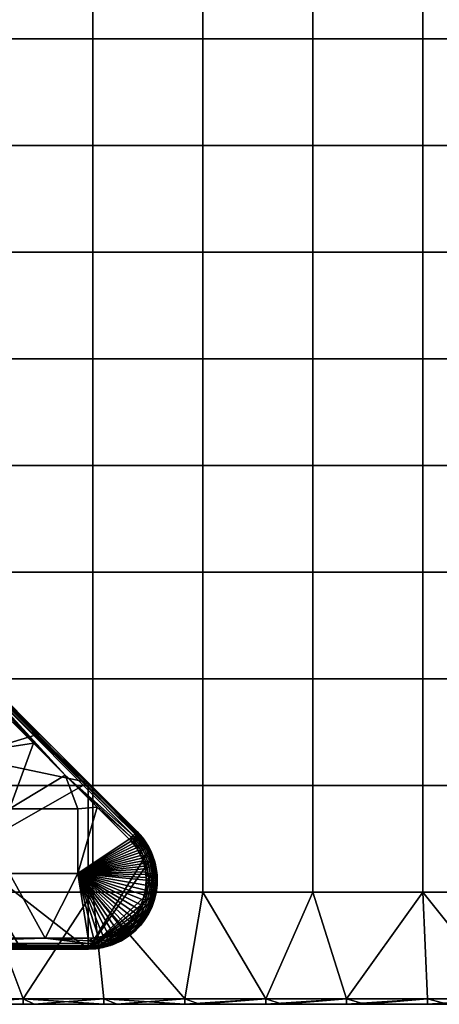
# Model space of a CAD drawing. Header units: millimetres. Extents: x -351 to 349, y -153 to 197.
# Tile 100 of 256: x -244 to -168, y -153 to 26. Entities that reach past the tile are written whole.
import ezdxf

# ---------------------------------------------------------------- set-up
doc = ezdxf.new("R2010")
doc.units = ezdxf.units.MM
doc.header["$MEASUREMENT"] = 0
doc.layers.add('Predefinito', color=7, linetype='Continuous')

msp = doc.modelspace()

# ---------------------------------------------------------------- meshes
at = {"layer": 'Predefinito'}
mesh = msp.add_polyface(dxfattribs=at)
corners = [(-270.45, 177.13, 1005), (-290.4, 177.13, 1005), (-290.4, 157.79, 1005), (-270.45, 157.79, 1005), (-250.51, 41.79, 1005), (-270.45, 41.79, 1005), (-270.45, 22.46, 1005), (-250.51, 22.46, 1005), (-250.51, 61.13, 1005), (-270.45, 61.13, 1005), (-250.51, 80.46, 1005), (-270.45, 80.46, 1005), (-250.51, 99.79, 1005), (-270.45, 99.79, 1005), (-250.51, 119.13, 1005), (-270.45, 119.13, 1005), (-250.51, 138.46, 1005), (-270.45, 138.46, 1005), (-250.51, 157.79, 1005), (-250.51, 177.13, 1005), (-230.57, 41.79, 1005), (-230.57, 22.46, 1005), (-230.57, 61.13, 1005), (-230.57, 80.46, 1005), (-230.57, 99.79, 1005), (-230.57, 119.13, 1005), (-230.57, 138.46, 1005), (-230.57, 157.79, 1005), (-230.57, 177.13, 1005), (-210.63, 41.79, 1005), (-210.63, 22.46, 1005), (-210.63, 61.13, 1005), (-210.63, 80.46, 1005), (-210.63, 99.79, 1005), (-210.63, 119.13, 1005), (-270.45, 41.79, 995), (-270.45, 22.46, 995), (-290.4, 22.46, 995), (-290.4, 41.79, 995), (-270.45, 61.13, 995), (-290.4, 61.13, 995), (-270.45, 80.46, 995), (-290.4, 80.46, 995), (-270.45, 99.79, 995), (-290.4, 99.79, 995), (-270.45, 119.13, 995), (-290.4, 119.13, 995), (-270.45, 138.46, 995), (-290.4, 138.46, 995), (-270.45, 157.79, 995), (-290.4, 157.79, 995), (-250.51, 41.79, 995), (-250.51, 22.46, 995), (-250.51, 61.13, 995), (-250.51, 80.46, 995), (-250.51, 99.79, 995), (-250.51, 119.13, 995), (-250.51, 138.46, 995), (-250.51, 157.79, 995), (-230.57, 41.79, 995), (-230.57, 22.46, 995), (-230.57, 61.13, 995), (-230.57, 80.46, 995), (-230.57, 99.79, 995), (-230.57, 119.13, 995), (-230.57, 138.46, 995), (-230.57, 157.79, 995), (-210.63, 41.79, 995), (-210.63, 22.46, 995), (-210.63, 61.13, 995), (-210.63, 80.46, 995), (-210.63, 99.79, 995), (-210.63, 119.13, 995), (-210.63, 138.46, 995), (-210.63, 157.79, 995)]
mesh.append_faces([[corners[k] for k in face] for face in [(0, 1, 2, 3), (4, 5, 6, 7), (8, 9, 5, 4), (10, 11, 9, 8), (12, 13, 11, 10), (14, 15, 13, 12), (16, 17, 15, 14), (18, 3, 17, 16), (19, 0, 3, 18), (20, 4, 7, 21), (22, 8, 4, 20), (23, 10, 8, 22), (24, 12, 10, 23), (25, 14, 12, 24), (26, 16, 14, 25), (27, 18, 16, 26), (28, 19, 18, 27), (29, 20, 21, 30), (31, 22, 20, 29), (32, 23, 22, 31), (33, 24, 23, 32), (34, 25, 24, 33), (35, 36, 37, 38), (39, 35, 38, 40), (41, 39, 40, 42), (43, 41, 42, 44), (45, 43, 44, 46), (47, 45, 46, 48), (49, 47, 48, 50), (51, 52, 36, 35), (53, 51, 35, 39), (54, 53, 39, 41), (55, 54, 41, 43), (56, 55, 43, 45), (57, 56, 45, 47), (58, 57, 47, 49), (59, 60, 52, 51), (61, 59, 51, 53), (62, 61, 53, 54), (63, 62, 54, 55), (64, 63, 55, 56), (65, 64, 56, 57), (66, 65, 57, 58), (67, 68, 60, 59), (69, 67, 59, 61), (70, 69, 61, 62), (71, 70, 62, 63), (72, 71, 63, 64), (73, 72, 64, 65), (74, 73, 65, 66)]])
mesh = msp.add_polyface(dxfattribs=at)
corners = [(-210.63, 138.46, 1005), (-230.57, 138.46, 1005), (-230.57, 119.13, 1005), (-210.63, 119.13, 1005), (-210.63, 157.79, 1005), (-230.57, 157.79, 1005), (-190.68, 41.79, 1005), (-210.63, 41.79, 1005), (-210.63, 22.46, 1005), (-190.68, 22.46, 1005), (-190.68, 61.13, 1005), (-210.63, 61.13, 1005), (-190.68, 80.46, 1005), (-210.63, 80.46, 1005), (-190.68, 99.79, 1005), (-210.63, 99.79, 1005), (-190.68, 119.13, 1005), (-190.68, 138.46, 1005), (-190.68, 157.79, 1005), (-170.74, 41.79, 1005), (-170.74, 22.46, 1005), (-170.74, 61.13, 1005), (-170.74, 80.46, 1005), (-170.74, 99.79, 1005), (-170.74, 119.13, 1005), (-170.74, 138.46, 1005), (-170.74, 157.79, 1005), (-150.8, 41.79, 1005), (-150.8, 22.46, 1005), (-150.8, 61.13, 1005), (-150.8, 80.46, 1005), (-150.8, 99.79, 1005), (-150.8, 119.13, 1005), (-150.8, 138.46, 1005), (-150.8, 157.79, 1005), (-130.85, 41.79, 1005), (-130.85, 22.46, 1005), (-130.85, 61.13, 1005), (-130.85, 80.46, 1005), (-130.85, 99.79, 1005), (-130.85, 119.13, 1005), (-130.85, 138.46, 1005), (-130.85, 157.79, 1005), (-190.68, 41.79, 995), (-190.68, 22.46, 995), (-210.63, 22.46, 995), (-210.63, 41.79, 995), (-190.68, 61.13, 995), (-210.63, 61.13, 995), (-190.68, 80.46, 995), (-210.63, 80.46, 995), (-190.68, 99.79, 995), (-210.63, 99.79, 995), (-190.68, 119.13, 995), (-210.63, 119.13, 995), (-190.68, 138.46, 995), (-210.63, 138.46, 995), (-190.68, 157.79, 995), (-210.63, 157.79, 995), (-170.74, 41.79, 995), (-170.74, 22.46, 995), (-170.74, 61.13, 995), (-170.74, 80.46, 995), (-170.74, 99.79, 995), (-170.74, 119.13, 995), (-170.74, 138.46, 995), (-170.74, 157.79, 995), (-150.8, 41.79, 995), (-150.8, 22.46, 995), (-150.8, 61.13, 995), (-150.8, 80.46, 995), (-150.8, 99.79, 995), (-150.8, 119.13, 995), (-150.8, 138.46, 995), (-150.8, 157.79, 995)]
mesh.append_faces([[corners[k] for k in face] for face in [(0, 1, 2, 3), (4, 5, 1, 0), (6, 7, 8, 9), (10, 11, 7, 6), (12, 13, 11, 10), (14, 15, 13, 12), (16, 3, 15, 14), (17, 0, 3, 16), (18, 4, 0, 17), (19, 6, 9, 20), (21, 10, 6, 19), (22, 12, 10, 21), (23, 14, 12, 22), (24, 16, 14, 23), (25, 17, 16, 24), (26, 18, 17, 25), (27, 19, 20, 28), (29, 21, 19, 27), (30, 22, 21, 29), (31, 23, 22, 30), (32, 24, 23, 31), (33, 25, 24, 32), (34, 26, 25, 33), (35, 27, 28, 36), (37, 29, 27, 35), (38, 30, 29, 37), (39, 31, 30, 38), (40, 32, 31, 39), (41, 33, 32, 40), (42, 34, 33, 41), (43, 44, 45, 46), (47, 43, 46, 48), (49, 47, 48, 50), (51, 49, 50, 52), (53, 51, 52, 54), (55, 53, 54, 56), (57, 55, 56, 58), (59, 60, 44, 43), (61, 59, 43, 47), (62, 61, 47, 49), (63, 62, 49, 51), (64, 63, 51, 53), (65, 64, 53, 55), (66, 65, 55, 57), (67, 68, 60, 59), (69, 67, 59, 61), (70, 69, 61, 62), (71, 70, 62, 63), (72, 71, 63, 64), (73, 72, 64, 65), (74, 73, 65, 66)]])
mesh = msp.add_polyface(dxfattribs=at)
corners = [(-250.51, -93.54, 1005), (-270.45, -93.54, 1005), (-270.45, -112.87, 1005), (-250.51, -112.87, 1005), (-250.51, -74.21, 1005), (-270.45, -74.21, 1005), (-250.51, -54.87, 1005), (-270.45, -54.87, 1005), (-250.51, -35.54, 1005), (-270.45, -35.54, 1005), (-250.51, -16.21, 1005), (-270.45, -16.21, 1005), (-250.51, 3.13, 1005), (-270.45, 3.13, 1005), (-250.51, 22.46, 1005), (-270.45, 22.46, 1005), (-230.57, -93.54, 1005), (-230.57, -112.87, 1005), (-230.57, -74.21, 1005), (-230.57, -54.87, 1005), (-230.57, -35.54, 1005), (-230.57, -16.21, 1005), (-230.57, 3.13, 1005), (-230.57, 22.46, 1005), (-210.63, -93.54, 1005), (-210.63, -112.87, 1005), (-210.63, -74.21, 1005), (-210.63, -54.87, 1005), (-210.63, -35.54, 1005), (-210.63, -16.21, 1005), (-210.63, 3.13, 1005), (-210.63, 22.46, 1005), (-270.45, -93.54, 995), (-270.45, -112.87, 995), (-290.4, -112.87, 995), (-290.4, -93.54, 995), (-270.45, -74.21, 995), (-290.4, -74.21, 995), (-270.45, -54.87, 995), (-290.4, -54.87, 995), (-270.45, -35.54, 995), (-290.4, -35.54, 995), (-270.45, -16.21, 995), (-290.4, -16.21, 995), (-270.45, 3.13, 995), (-290.4, 3.13, 995), (-270.45, 22.46, 995), (-290.4, 22.46, 995), (-250.51, -93.54, 995), (-250.51, -112.87, 995), (-250.51, -74.21, 995), (-250.51, -54.87, 995), (-250.51, -35.54, 995), (-250.51, -16.21, 995), (-250.51, 3.13, 995), (-250.51, 22.46, 995), (-230.57, -93.54, 995), (-230.57, -112.87, 995), (-230.57, -74.21, 995), (-230.57, -54.87, 995), (-230.57, -35.54, 995), (-230.57, -16.21, 995), (-230.57, 3.13, 995), (-230.57, 22.46, 995), (-210.63, -112.87, 995), (-210.63, -132.21, 995), (-230.57, -132.21, 995), (-210.63, -93.54, 995), (-210.63, -74.21, 995), (-210.63, -54.87, 995), (-210.63, -35.54, 995), (-210.63, -16.21, 995), (-210.63, 3.13, 995), (-210.63, 22.46, 995)]
mesh.append_faces([[corners[k] for k in face] for face in [(0, 1, 2, 3), (4, 5, 1, 0), (6, 7, 5, 4), (8, 9, 7, 6), (10, 11, 9, 8), (12, 13, 11, 10), (14, 15, 13, 12), (16, 0, 3, 17), (18, 4, 0, 16), (19, 6, 4, 18), (20, 8, 6, 19), (21, 10, 8, 20), (22, 12, 10, 21), (23, 14, 12, 22), (24, 16, 17, 25), (26, 18, 16, 24), (27, 19, 18, 26), (28, 20, 19, 27), (29, 21, 20, 28), (30, 22, 21, 29), (31, 23, 22, 30), (32, 33, 34, 35), (36, 32, 35, 37), (38, 36, 37, 39), (40, 38, 39, 41), (42, 40, 41, 43), (44, 42, 43, 45), (46, 44, 45, 47), (48, 49, 33, 32), (50, 48, 32, 36), (51, 50, 36, 38), (52, 51, 38, 40), (53, 52, 40, 42), (54, 53, 42, 44), (55, 54, 44, 46), (56, 57, 49, 48), (58, 56, 48, 50), (59, 58, 50, 51), (60, 59, 51, 52), (61, 60, 52, 53), (62, 61, 53, 54), (63, 62, 54, 55), (64, 65, 66, 57), (67, 64, 57, 56), (68, 67, 56, 58), (69, 68, 58, 59), (70, 69, 59, 60), (71, 70, 60, 61), (72, 71, 61, 62), (73, 72, 62, 63)]])
mesh = msp.add_polyface(dxfattribs=at)
corners = [(-190.68, -93.54, 1005), (-210.63, -93.54, 1005), (-210.63, -112.87, 1005), (-190.68, -112.87, 1005), (-190.68, -74.21, 1005), (-210.63, -74.21, 1005), (-190.68, -54.87, 1005), (-210.63, -54.87, 1005), (-190.68, -35.54, 1005), (-210.63, -35.54, 1005), (-190.68, -16.21, 1005), (-210.63, -16.21, 1005), (-190.68, 3.13, 1005), (-210.63, 3.13, 1005), (-190.68, 22.46, 1005), (-210.63, 22.46, 1005), (-170.74, -93.54, 1005), (-170.74, -112.87, 1005), (-170.74, -74.21, 1005), (-170.74, -54.87, 1005), (-170.74, -35.54, 1005), (-170.74, -16.21, 1005), (-170.74, 3.13, 1005), (-170.74, 22.46, 1005), (-150.8, -93.54, 1005), (-150.8, -112.87, 1005), (-150.8, -74.21, 1005), (-150.8, -54.87, 1005), (-150.8, -35.54, 1005), (-150.8, -16.21, 1005), (-150.8, 3.13, 1005), (-150.8, 22.46, 1005), (-130.85, -93.54, 1005), (-130.85, -112.87, 1005), (-130.85, -74.21, 1005), (-130.85, -54.87, 1005), (-130.85, -35.54, 1005), (-130.85, -16.21, 1005), (-130.85, 3.13, 1005), (-190.68, -112.87, 995), (-190.68, -132.21, 995), (-210.63, -132.21, 995), (-210.63, -112.87, 995), (-190.68, -93.54, 995), (-210.63, -93.54, 995), (-190.68, -74.21, 995), (-210.63, -74.21, 995), (-190.68, -54.87, 995), (-210.63, -54.87, 995), (-190.68, -35.54, 995), (-210.63, -35.54, 995), (-190.68, -16.21, 995), (-210.63, -16.21, 995), (-190.68, 3.13, 995), (-210.63, 3.13, 995), (-190.68, 22.46, 995), (-210.63, 22.46, 995), (-170.74, -112.87, 995), (-170.74, -132.21, 995), (-170.74, -93.54, 995), (-170.74, -74.21, 995), (-170.74, -54.87, 995), (-170.74, -35.54, 995), (-170.74, -16.21, 995), (-170.74, 3.13, 995), (-170.74, 22.46, 995), (-150.8, -112.87, 995), (-150.8, -132.21, 995), (-150.8, -93.54, 995), (-150.8, -74.21, 995), (-150.8, -54.87, 995), (-150.8, -35.54, 995), (-150.8, -16.21, 995), (-150.8, 3.13, 995), (-150.8, 22.46, 995)]
mesh.append_faces([[corners[k] for k in face] for face in [(0, 1, 2, 3), (4, 5, 1, 0), (6, 7, 5, 4), (8, 9, 7, 6), (10, 11, 9, 8), (12, 13, 11, 10), (14, 15, 13, 12), (16, 0, 3, 17), (18, 4, 0, 16), (19, 6, 4, 18), (20, 8, 6, 19), (21, 10, 8, 20), (22, 12, 10, 21), (23, 14, 12, 22), (24, 16, 17, 25), (26, 18, 16, 24), (27, 19, 18, 26), (28, 20, 19, 27), (29, 21, 20, 28), (30, 22, 21, 29), (31, 23, 22, 30), (32, 24, 25, 33), (34, 26, 24, 32), (35, 27, 26, 34), (36, 28, 27, 35), (37, 29, 28, 36), (38, 30, 29, 37), (39, 40, 41, 42), (43, 39, 42, 44), (45, 43, 44, 46), (47, 45, 46, 48), (49, 47, 48, 50), (51, 49, 50, 52), (53, 51, 52, 54), (55, 53, 54, 56), (57, 58, 40, 39), (59, 57, 39, 43), (60, 59, 43, 45), (61, 60, 45, 47), (62, 61, 47, 49), (63, 62, 49, 51), (64, 63, 51, 53), (65, 64, 53, 55), (66, 67, 58, 57), (68, 66, 57, 59), (69, 68, 59, 60), (70, 69, 60, 61), (71, 70, 61, 62), (72, 71, 62, 63), (73, 72, 63, 64), (74, 73, 64, 65)]])
mesh = msp.add_polyface(dxfattribs=at)
corners = [(-252.97, -93.62, 987), (-247.17, -99.42, 987), (-252.88, -94.17, 987), (-252.57, -96.22, 987), (-252.34, -98.37, 987), (-252.21, -100.53, 987), (-252.17, -102.65, 987), (-252.23, -104.73, 987), (-241.37, -105.22, 987), (-252.37, -106.88, 987), (-251.56, -92.21, 989), (-246.89, -96.87, 990.16), (-237.06, -106.7, 989), (-253.07, -90.69, 988.98), (-240.26, -103.51, 995), (-246.89, -96.87, 993.39), (-249.11, -94.66, 995), (-246.89, -96.87, 991.77), (-231.41, -112.35, 995), (-240.26, -103.51, 995), (-249.11, -94.66, 995), (-253.85, -107.59, 995), (-252.23, -104.73, 987), (-253.45, -104.67, 986.97), (-252.17, -102.65, 987), (-253.43, -100.58, 986.98), (-252.21, -100.53, 987), (-253.56, -98.47, 986.98), (-252.34, -98.37, 987), (-253.78, -96.38, 986.98), (-252.57, -96.22, 987), (-252.88, -94.17, 987), (-254.07, -94.38, 986.98), (-252.97, -93.62, 987), (-253.7, -92.85, 986.99), (-253.4, -102.65, 986.97), (-235.58, -111.02, 987), (-241.37, -105.22, 987), (-252.45, -93.1, 987.14), (-247.17, -99.42, 987), (-252.97, -93.62, 987), (-252.72, -93.36, 987.03), (-251.56, -92.21, 989), (-237.06, -106.7, 989), (-251.58, -92.23, 988.64), (-252.2, -92.85, 987.33), (-251.79, -92.44, 987.91), (-251.66, -92.31, 988.26), (-222.75, -121.39, 988), (-252.97, -93.62, 987), (-253.7, -92.85, 986.99), (-252.72, -93.36, 987.03), (-254.42, -92.08, 986.98), (-252.45, -93.1, 987.14)]
mesh.append_faces([[corners[k] for k in face] for face in [(0, 1, 2, 2), (2, 1, 3, 3), (3, 1, 4, 4), (4, 1, 5, 5), (5, 1, 6, 6), (6, 1, 7, 7), (8, 9, 1, 1), (10, 11, 12, 12), (13, 11, 10, 10), (14, 15, 16, 16), (17, 12, 11, 11), (15, 18, 17, 17), (19, 20, 21, 21), (22, 23, 24, 24), (24, 25, 26, 26), (26, 27, 28, 28), (28, 29, 30, 30), (30, 29, 31, 31), (31, 32, 33, 33), (33, 32, 34, 34), (35, 24, 23, 23), (25, 24, 35, 35), (27, 26, 25, 25), (29, 28, 27, 27), (32, 31, 29, 29), (36, 37, 38, 38), (37, 39, 38, 38), (39, 40, 41, 41), (42, 43, 44, 44), (41, 38, 39, 39), (38, 45, 36, 36), (46, 47, 43, 43), (47, 44, 43, 43), (43, 48, 46, 46), (49, 50, 51, 51), (50, 52, 51, 51), (53, 51, 52, 52)]])
mesh = msp.add_polyface(dxfattribs=at)
corners = [(-233.29, -117.08, 987), (-233.29, -128.81, 987), (-245.69, -128.81, 987), (-245.69, -117.08, 987), (-252.23, -104.73, 987), (-247.17, -99.42, 987), (-252.37, -106.88, 987), (-223.98, -122.62, 987), (-229.78, -116.82, 987), (-235.58, -111.02, 987), (-241.37, -105.22, 987), (-223.63, -122.98, 987), (-252.55, -108.54, 987), (-252.81, -110.31, 987), (-253.11, -112, 987), (-253.49, -113.71, 987), (-253.89, -115.31, 987), (-254.39, -117.02, 987), (-254.93, -118.65, 987), (-255.55, -120.3, 987), (-222.56, -121.2, 989), (-237.06, -106.7, 989), (-222.56, -121.2, 992), (-231.41, -112.35, 995), (-246.89, -96.87, 993.39), (-240.26, -103.51, 995), (-246.89, -96.87, 991.77), (-231.41, -112.35, 995), (-240.26, -103.51, 995), (-253.85, -107.59, 995), (-253.85, -125.07, 995), (-231.4, -142.54, 995), (-252.37, -106.88, 987), (-253.49, -106.78, 986.98), (-252.23, -104.73, 987), (-253.45, -104.67, 986.97), (-252.55, -108.54, 987), (-253.49, -106.78, 986.98), (-252.37, -106.88, 987), (-229.78, -116.82, 987), (-235.58, -111.02, 987), (-223.61, -122.25, 987.07), (-237.06, -106.7, 989), (-222.56, -121.2, 989), (-222.61, -121.25, 988.48), (-222.75, -121.39, 988), (-222.98, -121.62, 987.59), (-251.79, -92.44, 987.91), (-223.27, -121.91, 987.27), (-252.2, -92.85, 987.33), (-251.97, -92.62, 987.59)]
mesh.append_faces([[corners[k] for k in face] for face in [(0, 1, 2, 3), (4, 5, 6, 6), (7, 1, 8, 8), (8, 0, 9, 9), (9, 3, 10, 10), (11, 1, 7, 7), (6, 3, 12, 12), (12, 3, 13, 13), (13, 3, 14, 14), (14, 3, 15, 15), (15, 3, 16, 16), (16, 3, 17, 17), (17, 3, 18, 18), (18, 3, 19, 19), (3, 9, 0, 0), (2, 19, 3, 3), (0, 8, 1, 1), (3, 6, 10, 10), (20, 21, 22, 22), (23, 24, 25, 25), (21, 23, 22, 22), (26, 23, 21, 21), (27, 28, 29, 29), (29, 30, 27, 27), (30, 31, 27, 27), (32, 33, 34, 34), (33, 35, 34, 34), (36, 37, 38, 38), (39, 40, 41, 41), (42, 43, 44, 44), (44, 45, 42, 42), (45, 46, 47, 47), (46, 48, 49, 49), (48, 41, 40, 40), (49, 50, 46, 46), (50, 47, 46, 46), (49, 48, 40, 40)]])
mesh = msp.add_polyface(dxfattribs=at)
corners = [(-227.95, -140.78, 987.16), (-229.06, -141.08, 987.16), (-229.14, -140.73, 987.05), (-228.06, -140.44, 987.05), (-226.96, -140.41, 987.16), (-227.1, -140.09, 987.05), (-226.83, -140.72, 987.34), (-227.85, -141.1, 987.34), (-225.92, -139.9, 987.16), (-226.1, -139.59, 987.05), (-225.76, -140.19, 987.34), (-225.62, -140.45, 987.58), (-226.72, -140.99, 987.58), (-225.07, -139.38, 987.16), (-225.27, -139.09, 987.05), (-224.89, -139.66, 987.34), (-230.49, -140.5, 987), (-229.58, -140.38, 987), (-230.24, -140.91, 987.05), (-228.69, -140.18, 987), (-227.81, -139.91, 987), (-226.97, -139.56, 987), (-226.15, -139.13, 987), (-225.38, -138.64, 987), (-229.58, -140.38, 987), (-233.29, -128.81, 987), (-228.69, -140.18, 987), (-227.81, -139.91, 987), (-226.97, -139.56, 987), (-226.15, -139.13, 987), (-225.38, -138.64, 987), (-224.65, -138.08, 987), (-223.98, -137.46, 987), (-223.36, -136.79, 987), (-222.8, -136.06, 987), (-222.68, -124.19, 987), (-222.98, -123.77, 987), (-223.3, -123.37, 987), (-223.63, -122.98, 987), (-231.4, -142.54, 995), (-230.07, -142.47, 995), (-219.85, -134.82, 995), (-228.75, -142.25, 995), (-227.46, -141.9, 995), (-222.89, -139.19, 995), (-219.41, -133.56, 995), (-219.1, -132.26, 995), (-219.69, -125.67, 995), (-220.22, -124.44, 995), (-231.41, -112.35, 995)]
mesh.append_faces([[corners[k] for k in face] for face in [(0, 1, 2, 3), (4, 0, 3, 5), (6, 7, 0, 4), (8, 4, 5, 9), (10, 6, 4, 8), (11, 12, 6, 10), (13, 8, 9, 14), (15, 10, 8, 13), (16, 17, 18, 18), (17, 19, 2, 2), (19, 20, 3, 3), (20, 21, 5, 5), (21, 22, 9, 9), (22, 23, 14, 14), (2, 18, 17, 17), (3, 2, 19, 19), (5, 3, 20, 20), (9, 5, 21, 21), (14, 9, 22, 22), (24, 25, 26, 26), (26, 25, 27, 27), (27, 25, 28, 28), (28, 25, 29, 29), (29, 25, 30, 30), (30, 25, 31, 31), (31, 25, 32, 32), (32, 25, 33, 33), (33, 25, 34, 34), (35, 25, 36, 36), (36, 25, 37, 37), (37, 25, 38, 38), (39, 40, 41, 41), (42, 43, 44, 44), (41, 45, 39, 39), (45, 46, 39, 39), (47, 48, 39, 39), (48, 49, 39, 39)]])
mesh = msp.add_polyface(dxfattribs=at)
corners = [(-222.56, -121.2, 992), (-231.41, -112.35, 995), (-222.56, -121.2, 995), (-222.56, -121.2, 995), (-231.41, -112.35, 995), (-220.22, -124.44, 995), (-220.89, -123.28, 995), (-221.67, -122.2, 995), (-222.56, -121.2, 989), (-222.56, -121.2, 992), (-221.96, -121.85, 989), (-222.56, -121.2, 995), (-221.67, -122.2, 995), (-220.89, -123.28, 989), (-221.4, -122.55, 989), (-220.89, -123.28, 995), (-222.7, -122.85, 987.16), (-222.07, -123.69, 987.16), (-222.37, -123.89, 987.05), (-222.98, -123.08, 987.05), (-222.45, -122.64, 987.34), (-221.8, -123.51, 987.34), (-222.22, -122.46, 987.58), (-221.56, -123.34, 987.58), (-222.04, -122.3, 987.86), (-221.36, -123.21, 987.86), (-221.9, -122.19, 988.2), (-221.21, -123.11, 988.2), (-221.8, -122.11, 988.58), (-221.1, -123.04, 988.58), (-222.98, -123.77, 987), (-223.3, -123.37, 987), (-223.63, -122.98, 987), (-223.98, -122.62, 987), (-223.61, -122.25, 987.07), (-222.56, -121.2, 989), (-221.96, -121.85, 989), (-222.61, -121.25, 988.48), (-221.4, -122.55, 989), (-220.89, -123.28, 989), (-223.27, -121.91, 987.27), (-222.98, -121.62, 987.59), (-222.75, -121.39, 988), (-220.51, -124, 988.58), (-223.98, -122.62, 987), (-229.78, -116.82, 987), (-223.61, -122.25, 987.07)]
mesh.append_faces([[corners[k] for k in face] for face in [(0, 1, 2, 2), (3, 4, 5, 5), (5, 6, 3, 3), (6, 7, 3, 3), (8, 9, 10, 10), (9, 11, 12, 12), (13, 14, 9, 9), (14, 10, 9, 9), (12, 15, 9, 9), (15, 13, 9, 9), (16, 17, 18, 19), (20, 21, 17, 16), (22, 23, 21, 20), (24, 25, 23, 22), (26, 27, 25, 24), (28, 29, 27, 26), (30, 31, 19, 19), (31, 32, 19, 19), (32, 33, 34, 34), (35, 36, 37, 37), (36, 38, 28, 28), (38, 39, 29, 29), (34, 40, 16, 16), (40, 41, 20, 20), (41, 42, 24, 24), (42, 37, 26, 26), (43, 29, 39, 39), (16, 19, 34, 34), (20, 16, 40, 40), (22, 20, 41, 41), (24, 22, 41, 41), (26, 24, 42, 42), (29, 28, 38, 38), (28, 26, 37, 37), (19, 32, 34, 34), (37, 36, 28, 28), (44, 45, 46, 46)]])
mesh = msp.add_polyface(dxfattribs=at)
corners = [(-211.23, -152.54, 996), (-213.89, -152.54, 1004), (-226.23, -152.54, 996), (-228.56, -152.54, 1004), (-241.23, -152.54, 996), (-243.23, -152.54, 1004), (-256.23, -152.54, 996), (-257.89, -152.54, 1004), (-271.23, -152.54, 996), (-272.56, -152.54, 1004), (-286.23, -152.54, 996), (-287.23, -152.54, 1004), (-250.51, -112.87, 1005), (-270.45, -112.87, 1005), (-270.45, -132.21, 1005), (-250.51, -132.21, 1005), (-230.57, -112.87, 1005), (-230.57, -132.21, 1005), (-210.63, -112.87, 1005), (-210.63, -132.21, 1005), (-287.23, -151.54, 1005), (-272.56, -151.54, 1005), (-257.89, -151.54, 1005), (-243.23, -151.54, 1005), (-228.56, -151.54, 1005), (-213.89, -151.54, 1005), (-270.45, -112.87, 995), (-270.45, -132.21, 995), (-290.4, -132.21, 995), (-290.4, -112.87, 995), (-250.51, -112.87, 995), (-250.51, -132.21, 995), (-230.57, -112.87, 995), (-230.57, -132.21, 995), (-287.23, -151.54, 995), (-272.56, -151.54, 995), (-257.89, -151.54, 995), (-243.23, -151.54, 995), (-228.56, -151.54, 995), (-213.89, -151.54, 995), (-210.63, -132.21, 995), (-211.23, -152.54, 996), (-226.23, -152.54, 996), (-213.89, -151.54, 995), (-241.23, -152.54, 996), (-228.56, -151.54, 995), (-256.23, -152.54, 996), (-243.23, -151.54, 995), (-271.23, -152.54, 996), (-257.89, -151.54, 995), (-286.23, -152.54, 996), (-272.56, -151.54, 995), (-287.23, -152.54, 1004), (-272.56, -152.54, 1004), (-272.56, -151.54, 1005), (-257.89, -152.54, 1004), (-257.89, -151.54, 1005), (-243.23, -152.54, 1004), (-243.23, -151.54, 1005), (-228.56, -152.54, 1004), (-213.89, -152.54, 1004), (-228.56, -151.54, 1005), (-213.89, -151.54, 1005)]
mesh.append_faces([[corners[k] for k in face] for face in [(0, 1, 2, 2), (2, 3, 4, 4), (4, 5, 6, 6), (6, 7, 8, 8), (8, 9, 10, 10), (11, 10, 9, 9), (9, 8, 7, 7), (7, 6, 5, 5), (5, 4, 3, 3), (3, 2, 1, 1), (12, 13, 14, 15), (16, 12, 15, 17), (18, 16, 17, 19), (20, 21, 14, 14), (21, 22, 14, 14), (22, 23, 15, 15), (23, 24, 17, 17), (24, 25, 17, 17), (15, 14, 22, 22), (17, 15, 23, 23), (19, 17, 25, 25), (26, 27, 28, 29), (30, 31, 27, 26), (32, 33, 31, 30), (34, 27, 35, 35), (35, 27, 36, 36), (36, 31, 37, 37), (37, 33, 38, 38), (38, 33, 39, 39), (31, 36, 27, 27), (33, 37, 31, 31), (40, 39, 33, 33), (41, 42, 43, 43), (42, 44, 45, 45), (44, 46, 47, 47), (46, 48, 49, 49), (48, 50, 51, 51), (51, 49, 48, 48), (49, 47, 46, 46), (47, 45, 44, 44), (45, 43, 42, 42), (52, 53, 54, 54), (53, 55, 56, 56), (55, 57, 58, 58), (57, 59, 58, 58), (59, 60, 61, 61), (62, 61, 60, 60), (61, 58, 59, 59), (58, 56, 55, 55), (56, 54, 53, 53)]])
mesh = msp.add_polyface(dxfattribs=at)
corners = [(-136.23, -152.54, 996), (-140.56, -152.54, 1004), (-151.23, -152.54, 996), (-155.23, -152.54, 1004), (-166.23, -152.54, 996), (-169.89, -152.54, 1004), (-181.23, -152.54, 996), (-184.56, -152.54, 1004), (-196.23, -152.54, 996), (-199.23, -152.54, 1004), (-211.23, -152.54, 996), (-213.89, -152.54, 1004), (-190.68, -112.87, 1005), (-210.63, -112.87, 1005), (-210.63, -132.21, 1005), (-190.68, -132.21, 1005), (-170.74, -112.87, 1005), (-170.74, -132.21, 1005), (-150.8, -112.87, 1005), (-150.8, -132.21, 1005), (-130.85, -112.87, 1005), (-130.85, -132.21, 1005), (-213.89, -151.54, 1005), (-199.23, -151.54, 1005), (-184.56, -151.54, 1005), (-169.89, -151.54, 1005), (-155.23, -151.54, 1005), (-140.56, -151.54, 1005), (-213.89, -151.54, 995), (-210.63, -132.21, 995), (-199.23, -151.54, 995), (-190.68, -132.21, 995), (-184.56, -151.54, 995), (-170.74, -132.21, 995), (-169.89, -151.54, 995), (-155.23, -151.54, 995), (-150.8, -132.21, 995), (-140.56, -151.54, 995), (-130.85, -132.21, 995), (-136.23, -152.54, 996), (-151.23, -152.54, 996), (-140.56, -151.54, 995), (-166.23, -152.54, 996), (-155.23, -151.54, 995), (-181.23, -152.54, 996), (-169.89, -151.54, 995), (-196.23, -152.54, 996), (-184.56, -151.54, 995), (-211.23, -152.54, 996), (-199.23, -151.54, 995), (-213.89, -151.54, 995), (-213.89, -152.54, 1004), (-199.23, -152.54, 1004), (-199.23, -151.54, 1005), (-184.56, -152.54, 1004), (-184.56, -151.54, 1005), (-169.89, -152.54, 1004), (-169.89, -151.54, 1005), (-155.23, -152.54, 1004), (-155.23, -151.54, 1005), (-140.56, -152.54, 1004), (-140.56, -151.54, 1005), (-213.89, -151.54, 1005)]
mesh.append_faces([[corners[k] for k in face] for face in [(0, 1, 2, 2), (2, 3, 4, 4), (4, 5, 6, 6), (6, 7, 8, 8), (8, 9, 10, 10), (11, 10, 9, 9), (9, 8, 7, 7), (7, 6, 5, 5), (5, 4, 3, 3), (3, 2, 1, 1), (12, 13, 14, 15), (16, 12, 15, 17), (18, 16, 17, 19), (20, 18, 19, 21), (22, 23, 14, 14), (23, 24, 15, 15), (24, 25, 17, 17), (25, 26, 17, 17), (26, 27, 19, 19), (15, 14, 23, 23), (17, 15, 24, 24), (19, 17, 26, 26), (28, 29, 30, 30), (30, 31, 32, 32), (32, 33, 34, 34), (34, 33, 35, 35), (35, 36, 37, 37), (31, 30, 29, 29), (33, 32, 31, 31), (36, 35, 33, 33), (38, 37, 36, 36), (39, 40, 41, 41), (40, 42, 43, 43), (42, 44, 45, 45), (44, 46, 47, 47), (46, 48, 49, 49), (50, 49, 48, 48), (49, 47, 46, 46), (47, 45, 44, 44), (45, 43, 42, 42), (43, 41, 40, 40), (51, 52, 53, 53), (52, 54, 55, 55), (54, 56, 57, 57), (56, 58, 59, 59), (58, 60, 61, 61), (61, 59, 58, 58), (59, 57, 56, 56), (57, 55, 54, 54), (55, 53, 52, 52), (53, 62, 51, 51)]])
mesh = msp.add_polyface(dxfattribs=at)
corners = [(-222.15, -125.08, 987), (-233.29, -128.81, 987), (-222.41, -124.63, 987), (-222.68, -124.19, 987), (-219.41, -126.52, 989), (-219.69, -125.67, 989), (-219.69, -125.67, 995), (-220.03, -124.85, 989), (-220.43, -124.05, 989), (-220.22, -124.44, 995), (-220.89, -123.28, 989), (-220.89, -123.28, 995), (-220.49, -125.28, 987.58), (-220.05, -126.44, 987.58), (-220.33, -126.53, 987.34), (-220.76, -125.39, 987.34), (-220.27, -125.18, 987.86), (-219.83, -126.37, 987.86), (-220.1, -125.11, 988.2), (-219.65, -126.32, 988.2), (-219.99, -125.06, 988.58), (-219.53, -126.28, 988.58), (-221.53, -124.57, 987.16), (-221.06, -125.53, 987.16), (-221.39, -125.67, 987.05), (-221.84, -124.74, 987.05), (-221.24, -124.41, 987.34), (-220.99, -124.27, 987.58), (-220.78, -124.15, 987.86), (-220.62, -124.06, 988.2), (-220.51, -124, 988.58), (-222.07, -123.69, 987.16), (-222.37, -123.89, 987.05), (-221.8, -123.51, 987.34), (-221.56, -123.34, 987.58), (-221.36, -123.21, 987.86), (-221.21, -123.11, 988.2), (-221.1, -123.04, 988.58), (-221.7, -126.02, 987), (-221.91, -125.54, 987), (-222.15, -125.08, 987), (-222.41, -124.63, 987), (-222.68, -124.19, 987), (-222.98, -123.77, 987), (-220.89, -123.28, 989), (-220.43, -124.05, 989), (-220.03, -124.85, 989), (-219.69, -125.67, 989), (-222.98, -123.08, 987.05)]
mesh.append_faces([[corners[k] for k in face] for face in [(0, 1, 2, 2), (2, 1, 3, 3), (4, 5, 6, 6), (5, 7, 6, 6), (7, 8, 9, 9), (8, 10, 11, 11), (11, 9, 8, 8), (9, 6, 7, 7), (12, 13, 14, 15), (16, 17, 13, 12), (18, 19, 17, 16), (20, 21, 19, 18), (22, 23, 24, 25), (26, 15, 23, 22), (27, 12, 15, 26), (28, 16, 12, 27), (29, 18, 16, 28), (30, 20, 18, 29), (31, 22, 25, 32), (33, 26, 22, 31), (34, 27, 26, 33), (35, 28, 27, 34), (36, 29, 28, 35), (37, 30, 29, 36), (38, 39, 24, 24), (39, 40, 25, 25), (40, 41, 25, 25), (41, 42, 32, 32), (42, 43, 32, 32), (44, 45, 30, 30), (45, 46, 30, 30), (46, 47, 20, 20), (21, 20, 47, 47), (25, 24, 39, 39), (20, 30, 46, 46), (32, 25, 41, 41), (48, 32, 43, 43)]])
mesh = msp.add_polyface(dxfattribs=at)
corners = [(-262.65, -140.54, 987), (-263.39, -133.59, 987), (-254.84, -140.54, 987), (-256.93, -123.49, 987), (-245.69, -128.81, 987), (-257.65, -124.94, 987), (-258.53, -126.55, 987), (-259.37, -127.97, 987), (-260.32, -129.46, 987), (-261.3, -130.88, 987), (-262.34, -132.28, 987), (-244.42, -142.54, 989), (-255.73, -142.54, 991.09), (-257.45, -142.54, 989), (-267.9, -142.54, 995), (-255.73, -142.54, 993.04), (-255.73, -142.54, 995), (-243.57, -142.54, 995), (-267.9, -142.54, 995), (-255.73, -142.54, 995), (-253.85, -125.07, 995), (-243.57, -142.54, 995), (-259.57, -125.96, 986.98), (-260.65, -125.35, 986.9), (-259.82, -123.81, 986.9), (-258.72, -124.39, 986.98), (-261.44, -126.7, 986.9), (-262.45, -126.08, 986.78), (-261.68, -124.76, 986.78), (-260.39, -127.35, 986.98), (-261.31, -128.8, 986.98), (-262.34, -128.12, 986.9), (-262.34, -132.28, 987), (-263.28, -131.55, 986.98), (-261.3, -130.88, 987), (-262.26, -130.18, 986.98), (-260.32, -129.46, 987), (-259.37, -127.97, 987), (-258.53, -126.55, 987), (-257.65, -124.94, 987), (-231.4, -141.54, 987.27), (-231.4, -141.95, 987.59), (-270.47, -141.95, 987.59), (-231.4, -142.27, 988), (-254.84, -140.54, 987), (-247.03, -140.54, 987), (-270.47, -141.06, 987.07), (-239.22, -140.54, 987), (-244.42, -142.54, 989), (-257.45, -142.54, 989), (-270.47, -142.47, 988.48), (-270.47, -142.27, 988), (-270.47, -141.54, 987.27)]
mesh.append_faces([[corners[k] for k in face] for face in [(0, 1, 2, 2), (3, 4, 5, 5), (5, 4, 6, 6), (6, 4, 7, 7), (7, 2, 8, 8), (8, 2, 9, 9), (9, 2, 10, 10), (10, 2, 1, 1), (2, 7, 4, 4), (11, 12, 13, 13), (14, 15, 16, 16), (12, 17, 15, 15), (18, 19, 20, 20), (19, 21, 20, 20), (22, 23, 24, 25), (26, 27, 28, 23), (29, 26, 23, 22), (30, 31, 26, 29), (32, 33, 34, 34), (34, 35, 36, 36), (36, 30, 37, 37), (37, 29, 38, 38), (38, 22, 39, 39), (25, 39, 22, 22), (22, 38, 29, 29), (29, 37, 30, 30), (30, 36, 35, 35), (40, 41, 42, 42), (41, 43, 42, 42), (44, 45, 46, 46), (45, 47, 46, 46), (48, 49, 50, 50), (50, 51, 48, 48), (52, 46, 47, 47), (47, 40, 52, 52), (43, 48, 51, 51)]])
mesh = msp.add_polyface(dxfattribs=at)
corners = [(-231.4, -140.54, 987), (-230.49, -140.5, 987), (-231.4, -141.06, 987.07), (-231.4, -142.54, 989), (-231.4, -142.47, 988.48), (-230.51, -142.51, 989), (-231.4, -142.27, 988), (-230.09, -142.3, 988.2), (-231.4, -141.95, 987.59), (-230.11, -142.12, 987.86), (-231.4, -141.54, 987.27), (-230.17, -141.59, 987.34), (-230.2, -141.26, 987.16), (-230.24, -140.91, 987.05), (-230.14, -141.88, 987.58), (-230.08, -142.42, 988.58), (-231.4, -140.54, 987), (-233.29, -128.81, 987), (-230.49, -140.5, 987), (-229.58, -140.38, 987), (-254.84, -140.54, 987), (-245.69, -128.81, 987), (-247.03, -140.54, 987), (-239.22, -140.54, 987), (-231.4, -142.54, 989), (-231.4, -142.54, 992), (-244.42, -142.54, 989), (-231.4, -142.54, 995), (-243.57, -142.54, 995), (-255.73, -142.54, 995), (-255.73, -142.54, 993.04), (-255.73, -142.54, 991.09), (-243.57, -142.54, 995), (-231.4, -142.54, 995), (-253.85, -125.07, 995), (-231.4, -142.54, 989), (-230.51, -142.51, 989), (-231.4, -142.54, 992), (-229.62, -142.41, 989), (-228.75, -142.25, 989), (-231.4, -142.54, 995), (-230.07, -142.47, 995), (-228.75, -142.25, 995), (-231.4, -140.54, 987), (-231.4, -141.06, 987.07), (-239.22, -140.54, 987), (-231.4, -141.54, 987.27), (-231.4, -142.27, 988), (-231.4, -142.47, 988.48), (-244.42, -142.54, 989), (-231.4, -142.54, 989), (-270.47, -142.27, 988), (-270.47, -141.95, 987.59), (-270.47, -141.54, 987.27)]
mesh.append_faces([[corners[k] for k in face] for face in [(0, 1, 2, 2), (3, 4, 5, 5), (4, 6, 7, 7), (6, 8, 9, 9), (8, 10, 11, 11), (10, 2, 12, 12), (13, 12, 2, 2), (12, 11, 10, 10), (11, 14, 8, 8), (14, 9, 8, 8), (9, 7, 6, 6), (7, 15, 4, 4), (2, 1, 13, 13), (5, 4, 15, 15), (16, 17, 18, 18), (18, 17, 19, 19), (20, 21, 22, 22), (22, 21, 23, 23), (23, 17, 16, 16), (17, 23, 21, 21), (24, 25, 26, 26), (27, 28, 25, 25), (29, 30, 28, 28), (25, 28, 26, 26), (26, 28, 31, 31), (32, 33, 34, 34), (35, 36, 37, 37), (36, 38, 37, 37), (38, 39, 37, 37), (40, 37, 41, 41), (42, 41, 37, 37), (43, 44, 45, 45), (44, 46, 45, 45), (47, 48, 49, 49), (48, 50, 49, 49), (51, 52, 47, 47), (52, 53, 46, 46)]])
mesh = msp.add_polyface(dxfattribs=at)
corners = [(-220.94, -130.96, 987), (-220.9, -130.04, 987), (-220.39, -130.04, 987.07), (-219.9, -130.04, 987.27), (-220.19, -131.28, 987.16), (-220.54, -131.24, 987.05), (-221.06, -131.86, 987), (-233.29, -128.81, 987), (-220.94, -130.96, 987), (-220.9, -130.04, 987), (-220.91, -129.54, 987), (-220.95, -129.03, 987), (-221.01, -128.52, 987), (-221.1, -128.01, 987), (-221.21, -127.51, 987), (-221.35, -127, 987), (-221.51, -126.51, 987), (-221.7, -126.02, 987), (-221.91, -125.54, 987), (-222.15, -125.08, 987), (-220.37, -127.66, 987.16), (-220.18, -128.82, 987.16), (-220.54, -128.86, 987.05), (-220.72, -127.73, 987.05), (-220.05, -127.59, 987.34), (-219.85, -128.79, 987.34), (-220.65, -126.63, 987.16), (-220.98, -126.74, 987.05), (-220.33, -126.53, 987.34), (-221.06, -125.53, 987.16), (-221.39, -125.67, 987.05), (-220.76, -125.39, 987.34), (-219.9, -130.04, 987.27), (-220.39, -130.04, 987.07), (-220.9, -130.04, 987), (-220.91, -129.54, 987), (-220.95, -129.03, 987), (-221.01, -128.52, 987), (-221.1, -128.01, 987), (-221.21, -127.51, 987), (-221.35, -127, 987), (-221.51, -126.51, 987), (-221.7, -126.02, 987)]
mesh.append_faces([[corners[k] for k in face] for face in [(0, 1, 2, 2), (2, 3, 4, 4), (4, 5, 2, 2), (5, 0, 2, 2), (6, 7, 8, 8), (8, 7, 9, 9), (9, 7, 10, 10), (10, 7, 11, 11), (11, 7, 12, 12), (12, 7, 13, 13), (13, 7, 14, 14), (14, 7, 15, 15), (15, 7, 16, 16), (16, 7, 17, 17), (17, 7, 18, 18), (18, 7, 19, 19), (20, 21, 22, 23), (24, 25, 21, 20), (26, 20, 23, 27), (28, 24, 20, 26), (29, 26, 27, 30), (31, 28, 26, 29), (32, 33, 21, 21), (33, 34, 35, 35), (35, 36, 22, 22), (36, 37, 22, 22), (37, 38, 23, 23), (38, 39, 23, 23), (39, 40, 27, 27), (40, 41, 27, 27), (41, 42, 30, 30), (22, 21, 33, 33), (23, 22, 37, 37), (27, 23, 39, 39), (30, 27, 41, 41), (33, 35, 22, 22)]])
mesh = msp.add_polyface(dxfattribs=at)
corners = [(-221.53, -135.51, 987.16), (-222.09, -136.41, 987.16), (-222.38, -136.21, 987.05), (-221.85, -135.34, 987.05), (-221.24, -135.67, 987.34), (-221.81, -136.6, 987.34), (-220.99, -135.82, 987.58), (-221.57, -136.76, 987.58), (-221.05, -134.53, 987.16), (-221.38, -134.39, 987.05), (-220.74, -134.66, 987.34), (-220.48, -134.78, 987.58), (-220.26, -134.87, 987.86), (-220.78, -135.93, 987.86), (-220.09, -134.94, 988.2), (-220.62, -136.02, 988.2), (-219.97, -134.99, 988.58), (-220.51, -136.08, 988.58), (-220.65, -133.45, 987.16), (-220.99, -133.34, 987.05), (-220.33, -133.55, 987.34), (-220.05, -133.64, 987.58), (-219.83, -133.71, 987.86), (-220.37, -132.41, 987.16), (-220.72, -132.34, 987.05), (-220.05, -132.48, 987.34), (-220.19, -131.28, 987.16), (-220.54, -131.24, 987.05), (-222.8, -136.06, 987), (-222.31, -135.29, 987), (-221.89, -134.48, 987), (-221.54, -133.63, 987), (-221.26, -132.76, 987), (-221.06, -131.86, 987), (-220.94, -130.96, 987), (-220.03, -135.23, 989), (-220.43, -136.03, 989), (-222.8, -136.06, 987), (-233.29, -128.81, 987), (-222.31, -135.29, 987), (-221.89, -134.48, 987), (-221.54, -133.63, 987), (-221.26, -132.76, 987), (-221.06, -131.86, 987), (-231.4, -142.54, 995), (-218.93, -130.93, 995), (-219.69, -125.67, 995), (-220.89, -136.8, 989), (-220.43, -136.03, 989), (-220.43, -136.03, 995), (-220.03, -135.23, 989)]
mesh.append_faces([[corners[k] for k in face] for face in [(0, 1, 2, 3), (4, 5, 1, 0), (6, 7, 5, 4), (8, 0, 3, 9), (10, 4, 0, 8), (11, 6, 4, 10), (12, 13, 6, 11), (14, 15, 13, 12), (16, 17, 15, 14), (18, 8, 9, 19), (20, 10, 8, 18), (21, 11, 10, 20), (22, 12, 11, 21), (23, 18, 19, 24), (25, 20, 18, 23), (26, 23, 24, 27), (28, 29, 2, 2), (29, 30, 3, 3), (30, 31, 9, 9), (31, 32, 19, 19), (32, 33, 24, 24), (33, 34, 27, 27), (35, 36, 17, 17), (3, 2, 29, 29), (9, 3, 30, 30), (17, 16, 35, 35), (19, 9, 31, 31), (24, 19, 32, 32), (27, 24, 33, 33), (37, 38, 39, 39), (39, 38, 40, 40), (40, 38, 41, 41), (41, 38, 42, 42), (42, 38, 43, 43), (44, 45, 46, 46), (47, 48, 49, 49), (48, 50, 49, 49)]])
mesh = msp.add_polyface(dxfattribs=at)
corners = [(-218.97, -130.04, 988.48), (-218.9, -130.04, 989), (-218.93, -130.93, 989), (-219.86, -131.31, 987.34), (-220.19, -131.28, 987.16), (-219.9, -130.04, 987.27), (-218.93, -130.93, 995), (-218.91, -129.59, 995), (-219.03, -128.26, 995), (-219.29, -126.95, 995), (-219.69, -125.67, 995), (-218.9, -130.04, 989), (-218.93, -129.15, 989), (-218.91, -129.59, 995), (-219.03, -128.26, 989), (-219.03, -128.26, 995), (-219.19, -127.38, 989), (-219.41, -126.52, 989), (-219.29, -126.95, 995), (-219.69, -125.67, 995), (-218.93, -130.93, 995), (-219.76, -127.53, 987.58), (-219.56, -128.76, 987.58), (-219.85, -128.79, 987.34), (-220.05, -127.59, 987.34), (-219.53, -127.48, 987.86), (-219.33, -128.73, 987.86), (-219.35, -127.44, 988.2), (-219.14, -128.71, 988.2), (-219.23, -127.41, 988.58), (-219.02, -128.7, 988.58), (-220.05, -126.44, 987.58), (-220.33, -126.53, 987.34), (-219.83, -126.37, 987.86), (-219.65, -126.32, 988.2), (-219.53, -126.28, 988.58), (-218.9, -130.04, 989), (-218.97, -130.04, 988.48), (-218.93, -129.15, 989), (-219.17, -130.04, 988), (-219.49, -130.04, 987.59), (-219.9, -130.04, 987.27), (-219.69, -125.67, 989), (-219.41, -126.52, 989), (-219.19, -127.38, 989), (-219.03, -128.26, 989), (-220.18, -128.82, 987.16)]
mesh.append_faces([[corners[k] for k in face] for face in [(0, 1, 2, 2), (3, 4, 5, 5), (6, 7, 8, 8), (8, 9, 10, 10), (6, 8, 10, 10), (11, 12, 13, 13), (12, 14, 15, 15), (14, 16, 15, 15), (16, 17, 18, 18), (19, 18, 17, 17), (18, 15, 16, 16), (15, 13, 12, 12), (13, 20, 11, 11), (21, 22, 23, 24), (25, 26, 22, 21), (27, 28, 26, 25), (29, 30, 28, 27), (31, 21, 24, 32), (33, 25, 21, 31), (34, 27, 25, 33), (35, 29, 27, 34), (36, 37, 38, 38), (37, 39, 28, 28), (39, 40, 26, 26), (40, 41, 23, 23), (42, 43, 35, 35), (43, 44, 29, 29), (44, 45, 29, 29), (45, 38, 30, 30), (46, 23, 41, 41), (23, 22, 40, 40), (22, 26, 40, 40), (26, 28, 39, 39), (30, 29, 45, 45), (28, 30, 37, 37), (29, 35, 43, 43), (38, 37, 30, 30)]])
mesh = msp.add_polyface(dxfattribs=at)
corners = [(-219.65, -133.77, 988.2), (-220.09, -134.94, 988.2), (-220.26, -134.87, 987.86), (-219.83, -133.71, 987.86), (-219.53, -133.81, 988.58), (-219.97, -134.99, 988.58), (-219.76, -132.54, 987.58), (-220.05, -133.64, 987.58), (-220.33, -133.55, 987.34), (-220.05, -132.48, 987.34), (-219.53, -132.59, 987.86), (-219.35, -132.63, 988.2), (-219.23, -132.66, 988.58), (-219.86, -131.31, 987.34), (-220.37, -132.41, 987.16), (-220.19, -131.28, 987.16), (-219.57, -131.35, 987.58), (-219.33, -131.37, 987.86), (-219.15, -131.39, 988.2), (-219.02, -131.41, 988.58), (-219.9, -130.04, 987.27), (-219.49, -130.04, 987.59), (-219.17, -130.04, 988), (-218.97, -130.04, 988.48), (-218.93, -130.93, 989), (-219.03, -131.82, 989), (-219.19, -132.7, 989), (-219.41, -133.56, 989), (-219.69, -134.41, 989), (-220.03, -135.23, 989), (-220.03, -135.23, 989), (-219.69, -134.41, 989), (-219.85, -134.82, 995), (-219.41, -133.56, 989), (-219.41, -133.56, 995), (-219.19, -132.7, 989), (-219.03, -131.82, 989), (-219.1, -132.26, 995), (-218.93, -130.93, 989), (-218.93, -130.93, 995), (-218.9, -130.04, 989), (-220.43, -136.03, 995)]
mesh.append_faces([[corners[k] for k in face] for face in [(0, 1, 2, 3), (4, 5, 1, 0), (6, 7, 8, 9), (10, 3, 7, 6), (11, 0, 3, 10), (12, 4, 0, 11), (13, 9, 14, 15), (16, 6, 9, 13), (17, 10, 6, 16), (18, 11, 10, 17), (19, 12, 11, 18), (20, 21, 13, 13), (21, 22, 17, 17), (22, 23, 18, 18), (24, 25, 19, 19), (25, 26, 12, 12), (26, 27, 12, 12), (27, 28, 4, 4), (28, 29, 5, 5), (5, 4, 28, 28), (4, 12, 27, 27), (16, 13, 21, 21), (17, 16, 21, 21), (18, 17, 22, 22), (12, 19, 25, 25), (19, 18, 23, 23), (23, 24, 19, 19), (30, 31, 32, 32), (31, 33, 34, 34), (33, 35, 34, 34), (35, 36, 37, 37), (36, 38, 39, 39), (38, 40, 39, 39), (39, 37, 36, 36), (37, 34, 35, 35), (34, 32, 31, 31), (32, 41, 30, 30)]])
mesh = msp.add_polyface(dxfattribs=at)
corners = [(-224.72, -139.9, 987.58), (-225.62, -140.45, 987.58), (-225.76, -140.19, 987.34), (-224.89, -139.66, 987.34), (-224.59, -140.09, 987.86), (-225.5, -140.66, 987.86), (-224.48, -140.25, 988.2), (-225.41, -140.82, 988.2), (-224.41, -140.35, 988.58), (-225.35, -140.93, 988.58), (-224.19, -138.72, 987.16), (-225.07, -139.38, 987.16), (-225.27, -139.09, 987.05), (-224.41, -138.44, 987.05), (-223.97, -138.97, 987.34), (-223.79, -139.19, 987.58), (-223.64, -139.38, 987.86), (-223.52, -139.52, 988.2), (-223.44, -139.61, 988.58), (-223.44, -138.04, 987.16), (-223.69, -137.79, 987.05), (-223.21, -138.27, 987.34), (-223, -138.48, 987.58), (-222.83, -138.65, 987.86), (-225.38, -138.64, 987), (-224.65, -138.08, 987), (-223.98, -137.46, 987), (-223.36, -136.79, 987), (-223.22, -139.49, 989), (-223.91, -140.05, 989), (-224.64, -140.56, 989), (-225.41, -141.01, 989), (-222.99, -137.01, 987.05), (-230.07, -142.47, 995), (-228.75, -142.25, 995), (-220.43, -136.03, 995), (-225.02, -140.79, 995), (-223.91, -140.05, 995), (-222.89, -139.19, 995), (-221.13, -137.17, 995), (-219.85, -134.82, 995), (-219.1, -132.26, 995), (-218.93, -130.93, 995), (-231.4, -142.54, 995), (-227.46, -141.9, 995), (-225.41, -141.01, 989), (-224.64, -140.56, 989), (-225.02, -140.79, 995), (-223.91, -140.05, 989), (-223.91, -140.05, 995), (-223.22, -139.49, 989)]
mesh.append_faces([[corners[k] for k in face] for face in [(0, 1, 2, 3), (4, 5, 1, 0), (6, 7, 5, 4), (8, 9, 7, 6), (10, 11, 12, 13), (14, 3, 11, 10), (15, 0, 3, 14), (16, 4, 0, 15), (17, 6, 4, 16), (18, 8, 6, 17), (19, 10, 13, 20), (21, 14, 10, 19), (22, 15, 14, 21), (23, 16, 15, 22), (24, 25, 13, 13), (25, 26, 20, 20), (26, 27, 20, 20), (28, 29, 18, 18), (29, 30, 8, 8), (30, 31, 9, 9), (9, 8, 30, 30), (13, 12, 24, 24), (8, 18, 29, 29), (20, 13, 25, 25), (32, 20, 27, 27), (33, 34, 35, 35), (36, 37, 38, 38), (39, 35, 34, 34), (35, 40, 33, 33), (41, 42, 43, 43), (34, 38, 39, 39), (38, 44, 36, 36), (45, 46, 47, 47), (46, 48, 49, 49), (48, 50, 49, 49), (49, 47, 46, 46)]])
mesh = msp.add_polyface(dxfattribs=at)
corners = [(-222.7, -138.78, 988.2), (-223.52, -139.52, 988.2), (-223.64, -139.38, 987.86), (-222.83, -138.65, 987.86), (-222.62, -138.87, 988.58), (-223.44, -139.61, 988.58), (-222.71, -137.24, 987.16), (-223.44, -138.04, 987.16), (-223.69, -137.79, 987.05), (-222.99, -137.01, 987.05), (-222.46, -137.45, 987.34), (-223.21, -138.27, 987.34), (-222.23, -137.64, 987.58), (-223, -138.48, 987.58), (-222.05, -137.79, 987.86), (-221.91, -137.91, 988.2), (-221.81, -137.99, 988.58), (-222.09, -136.41, 987.16), (-222.38, -136.21, 987.05), (-221.81, -136.6, 987.34), (-221.57, -136.76, 987.58), (-221.38, -136.89, 987.86), (-221.22, -137, 988.2), (-221.12, -137.07, 988.58), (-220.78, -135.93, 987.86), (-220.99, -135.82, 987.58), (-220.62, -136.02, 988.2), (-220.51, -136.08, 988.58), (-223.36, -136.79, 987), (-222.8, -136.06, 987), (-220.43, -136.03, 989), (-220.89, -136.8, 989), (-221.4, -137.53, 989), (-221.96, -138.23, 989), (-222.56, -138.88, 989), (-223.22, -139.49, 989), (-222.89, -139.19, 995), (-221.96, -138.23, 995), (-221.13, -137.17, 995), (-223.22, -139.49, 989), (-222.56, -138.88, 989), (-222.89, -139.19, 995), (-221.96, -138.23, 989), (-221.96, -138.23, 995), (-221.4, -137.53, 989), (-220.89, -136.8, 989), (-221.13, -137.17, 995), (-220.43, -136.03, 995), (-223.91, -140.05, 995)]
mesh.append_faces([[corners[k] for k in face] for face in [(0, 1, 2, 3), (4, 5, 1, 0), (6, 7, 8, 9), (10, 11, 7, 6), (12, 13, 11, 10), (14, 3, 13, 12), (15, 0, 3, 14), (16, 4, 0, 15), (17, 6, 9, 18), (19, 10, 6, 17), (20, 12, 10, 19), (21, 14, 12, 20), (22, 15, 14, 21), (23, 16, 15, 22), (24, 21, 20, 25), (26, 22, 21, 24), (27, 23, 22, 26), (28, 29, 9, 9), (30, 31, 27, 27), (31, 32, 23, 23), (32, 33, 16, 16), (33, 34, 4, 4), (34, 35, 4, 4), (5, 4, 35, 35), (4, 16, 33, 33), (18, 9, 29, 29), (16, 23, 32, 32), (23, 27, 31, 31), (36, 37, 38, 38), (39, 40, 41, 41), (40, 42, 43, 43), (42, 44, 43, 43), (44, 45, 46, 46), (47, 46, 45, 45), (46, 43, 44, 44), (43, 41, 40, 40), (41, 48, 39, 39)]])
mesh = msp.add_polyface(dxfattribs=at)
corners = [(-229.06, -141.08, 987.16), (-230.2, -141.26, 987.16), (-230.24, -140.91, 987.05), (-229.14, -140.73, 987.05), (-229, -141.4, 987.34), (-230.17, -141.59, 987.34), (-228.94, -141.69, 987.58), (-230.14, -141.88, 987.58), (-228.89, -141.92, 987.86), (-230.11, -142.12, 987.86), (-228.85, -142.1, 988.2), (-230.09, -142.3, 988.2), (-228.82, -142.23, 988.58), (-230.08, -142.42, 988.58), (-227.85, -141.1, 987.34), (-227.95, -140.78, 987.16), (-227.76, -141.38, 987.58), (-227.68, -141.6, 987.86), (-227.63, -141.78, 988.2), (-227.59, -141.9, 988.58), (-226.72, -140.99, 987.58), (-226.83, -140.72, 987.34), (-226.62, -141.2, 987.86), (-226.55, -141.38, 988.2), (-226.5, -141.49, 988.58), (-225.5, -140.66, 987.86), (-225.62, -140.45, 987.58), (-225.41, -140.82, 988.2), (-225.35, -140.93, 988.58), (-225.41, -141.01, 989), (-226.21, -141.41, 989), (-227.03, -141.75, 989), (-227.88, -142.03, 989), (-228.75, -142.25, 989), (-229.62, -142.41, 989), (-230.51, -142.51, 989), (-227.46, -141.9, 995), (-226.21, -141.41, 995), (-225.02, -140.79, 995), (-228.75, -142.25, 989), (-227.88, -142.03, 989), (-228.75, -142.25, 995), (-227.03, -141.75, 989), (-227.46, -141.9, 995), (-226.21, -141.41, 989), (-226.21, -141.41, 995), (-225.41, -141.01, 989), (-225.02, -140.79, 995), (-231.4, -142.54, 992)]
mesh.append_faces([[corners[k] for k in face] for face in [(0, 1, 2, 3), (4, 5, 1, 0), (6, 7, 5, 4), (8, 9, 7, 6), (10, 11, 9, 8), (12, 13, 11, 10), (14, 4, 0, 15), (16, 6, 4, 14), (17, 8, 6, 16), (18, 10, 8, 17), (19, 12, 10, 18), (20, 16, 14, 21), (22, 17, 16, 20), (23, 18, 17, 22), (24, 19, 18, 23), (25, 22, 20, 26), (27, 23, 22, 25), (28, 24, 23, 27), (29, 30, 28, 28), (30, 31, 24, 24), (31, 32, 19, 19), (32, 33, 12, 12), (33, 34, 12, 12), (34, 35, 13, 13), (13, 12, 34, 34), (12, 19, 32, 32), (19, 24, 31, 31), (24, 28, 30, 30), (36, 37, 38, 38), (39, 40, 41, 41), (40, 42, 43, 43), (42, 44, 45, 45), (44, 46, 45, 45), (47, 45, 46, 46), (45, 43, 42, 42), (43, 41, 40, 40), (48, 39, 41, 41)]])

doc.saveas('drawing.dxf')
